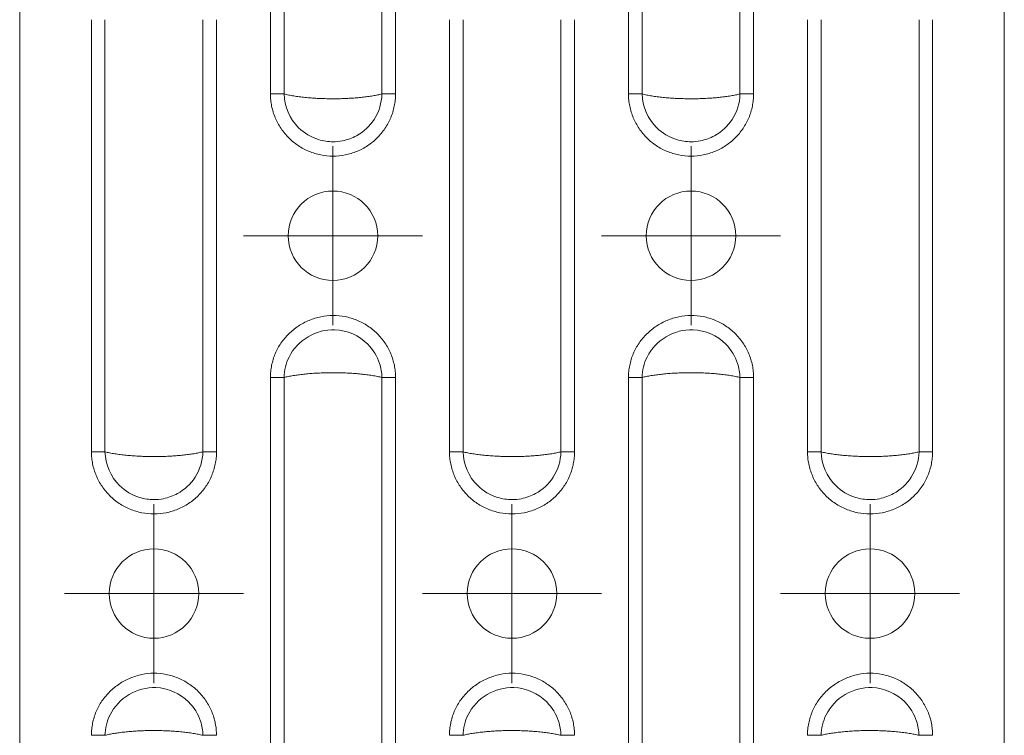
# Model space of a CAD drawing. Header units: millimetres. Extents: x 0 to 210, y 0 to 297.
# Tile 9 of 13: x 54 to 81, y 191 to 211. Entities that reach past the tile are written whole.
import ezdxf

# ---------------------------------------------------------------- set-up
doc = ezdxf.new("R2010")
doc.units = ezdxf.units.MM

# ---------------------------------------------------------------- blocks, each defined once
blk = doc.blocks.new('SW_CENTERMARKSYMBOL_1')
at = {"color": 0, "linetype": 'Continuous', "lineweight": 0}
for p, q in [((0, 1.25), (0, 2.5)), ((0, 0), (0, 1.25)), ((-1.25, 0), (-2.5, 0)), ((0, 0), (-1.25, 0)), ((0, 0), (0, -1.25)), ((0, 0), (1.25, 0)), ((1.25, 0), (2.5, 0)), ((0, -1.25), (0, -2.5))]:
    blk.add_line(p, q, dxfattribs=at)
blk = doc.blocks.new('SW_CENTERMARKSYMBOL_5')
at = {"color": 0, "linetype": 'Continuous', "lineweight": 0}
for p, q in [((0, 1.25), (0, 2.5)), ((0, 0), (0, 1.25)), ((-1.25, 0), (-2.5, 0)), ((0, 0), (-1.25, 0)), ((0, 0), (0, -1.25)), ((0, 0), (1.25, 0)), ((1.25, 0), (2.5, 0)), ((0, -1.25), (0, -2.5))]:
    blk.add_line(p, q, dxfattribs=at)
blk = doc.blocks.new('SW_CENTERMARKSYMBOL_9')
at = {"color": 0, "linetype": 'Continuous', "lineweight": 0}
for p, q in [((0, 1.25), (0, 2.5)), ((0, 0), (0, 1.25)), ((-1.25, 0), (-2.5, 0)), ((0, 0), (-1.25, 0)), ((0, 0), (0, -1.25)), ((0, 0), (1.25, 0)), ((1.25, 0), (2.5, 0)), ((0, -1.25), (0, -2.5))]:
    blk.add_line(p, q, dxfattribs=at)
blk = doc.blocks.new('SW_CENTERMARKSYMBOL_13')
at = {"color": 0, "linetype": 'Continuous', "lineweight": 0}
for p, q in [((0, 1.25), (0, 2.5)), ((0, 0), (0, 1.25)), ((-1.25, 0), (-2.5, 0)), ((0, 0), (-1.25, 0)), ((0, 0), (0, -1.25)), ((0, 0), (1.25, 0)), ((1.25, 0), (2.5, 0)), ((0, -1.25), (0, -2.5))]:
    blk.add_line(p, q, dxfattribs=at)
blk = doc.blocks.new('SW_CENTERMARKSYMBOL_18')
at = {"color": 0, "linetype": 'Continuous', "lineweight": 0}
for p, q in [((0, 1.25), (0, 2.5)), ((0, 0), (0, 1.25)), ((-1.25, 0), (-2.5, 0)), ((0, 0), (-1.25, 0)), ((0, 0), (0, -1.25)), ((0, 0), (1.25, 0)), ((1.25, 0), (2.5, 0)), ((0, -1.25), (0, -2.5))]:
    blk.add_line(p, q, dxfattribs=at)

msp = doc.modelspace()

# ---------------------------------------------------------------- linework, layer by layer
at = {"color": 7, "linetype": 'Continuous', "lineweight": 15}
for p, q in [((53.762, 267.686), (53.762, 130.936)), ((81.262, 267.686), (81.262, 130.936)), ((60.765, 209.148), (60.765, 221.224)), ((61.145, 209.148), (61.145, 221.224)), ((63.88, 221.224), (63.88, 209.148)), ((64.26, 221.224), (64.26, 209.148)), ((70.765, 209.148), (70.765, 221.224)), ((71.145, 209.148), (71.145, 221.224)), ((73.88, 221.224), (73.88, 209.148)), ((74.26, 221.224), (74.26, 209.148)), ((55.765, 199.148), (55.765, 211.224)), ((56.145, 199.148), (56.145, 211.224)), ((58.88, 211.224), (58.88, 199.148)), ((59.26, 211.224), (59.26, 199.148)), ((65.765, 199.148), (65.765, 211.224)), ((66.145, 199.148), (66.145, 211.224)), ((68.88, 211.224), (68.88, 199.148)), ((69.26, 211.224), (69.26, 199.148)), ((75.765, 199.148), (75.765, 211.224)), ((76.145, 199.148), (76.145, 211.224)), ((78.88, 211.224), (78.88, 199.148)), ((79.26, 211.224), (79.26, 199.148)), ((60.765, 189.148), (60.765, 201.224)), ((61.145, 189.148), (61.145, 201.224)), ((63.88, 201.224), (63.88, 189.148)), ((64.26, 201.224), (64.26, 189.148)), ((70.765, 189.148), (70.765, 201.224)), ((71.145, 189.148), (71.145, 201.224)), ((73.88, 201.224), (73.88, 189.148)), ((74.26, 201.224), (74.26, 189.148))]:
    msp.add_line(p, q, dxfattribs=at)
for centre in [(62.512, 205.186), (72.512, 205.186), (57.512, 195.186), (67.512, 195.186), (77.512, 195.186)]:
    msp.add_circle(centre, 1.25, dxfattribs=at)
for points, knots in [([(64.26, 209.148), (64.259, 209.119), (64.258, 209.063), (64.252, 208.978), (64.241, 208.893), (64.221, 208.781), (64.186, 208.643), (64.109, 208.429), (63.974, 208.176), (63.754, 207.913), (63.488, 207.694), (63.184, 207.534), (62.855, 207.434), (62.512, 207.401), (62.17, 207.435), (61.841, 207.534), (61.537, 207.695), (61.271, 207.912), (61.053, 208.177), (60.918, 208.429), (60.84, 208.643), (60.797, 208.809), (60.77, 208.978), (60.767, 209.091), (60.765, 209.148)], [0, 0, 0, 0, 0.015533, 0.031084, 0.046691, 0.062392, 0.093615, 0.124896, 0.187194, 0.249778, 0.312389, 0.374922, 0.437461, 0.50008, 0.562677, 0.625319, 0.687821, 0.750259, 0.812689, 0.875175, 0.906472, 0.937669, 0.968968, 1, 1, 1, 1]), ([(60.765, 209.148), (60.837, 209.148), (60.909, 209.148), (61.039, 209.148), (61.098, 209.148), (61.145, 209.148)], [0, 0, 0, 0, 0.5, 0.5, 1, 1, 1, 1]), ([(61.145, 209.148), (61.166, 209.143), (61.207, 209.132), (61.275, 209.118), (61.344, 209.105), (61.417, 209.092), (61.493, 209.081), (61.571, 209.07), (61.65, 209.06), (61.732, 209.051), (61.816, 209.044), (61.9, 209.037), (61.986, 209.031), (62.073, 209.026), (62.16, 209.021), (62.248, 209.018), (62.336, 209.016), (62.424, 209.014), (62.539, 209.014), (62.679, 209.015), (62.846, 209.02), (63.011, 209.028), (63.173, 209.04), (63.331, 209.055), (63.482, 209.073), (63.626, 209.095), (63.761, 209.119), (63.84, 209.138), (63.88, 209.148)], [0, 0, 0, 0, 0.030784, 0.061385, 0.091803, 0.122043, 0.152106, 0.181996, 0.211714, 0.241263, 0.270646, 0.299866, 0.328925, 0.357827, 0.386573, 0.415168, 0.443614, 0.471914, 0.500071, 0.55336, 0.607169, 0.661517, 0.716425, 0.771912, 0.827995, 0.884692, 0.942022, 1, 1, 1, 1]), ([(63.88, 209.148), (63.874, 208.897), (63.797, 208.648), (63.539, 208.248), (63.369, 208.09), (63.047, 207.913), (62.914, 207.865), (62.688, 207.821), (62.6, 207.813), (62.377, 207.813), (62.24, 207.833), (61.901, 207.937), (61.709, 208.052), (61.304, 208.45), (61.153, 208.796), (61.145, 209.148)], [-1.089053, -1.089053, -1.089053, -1.089053, -0.895746, -0.895746, -0.721498, -0.721498, -0.612592, -0.612592, -0.544526, -0.544526, -0.439244, -0.439244, -0.270793, -0.270793, 0, 0, 0, 0]), ([(63.88, 209.148), (63.927, 209.148), (63.986, 209.148), (64.116, 209.148), (64.188, 209.148), (64.26, 209.148)], [0, 0, 0, 0, 0.5, 0.5, 1, 1, 1, 1]), ([(74.26, 209.148), (74.259, 209.119), (74.258, 209.063), (74.252, 208.978), (74.241, 208.893), (74.221, 208.781), (74.186, 208.643), (74.109, 208.429), (73.974, 208.176), (73.754, 207.913), (73.488, 207.694), (73.184, 207.534), (72.855, 207.434), (72.512, 207.401), (72.17, 207.435), (71.841, 207.534), (71.537, 207.695), (71.271, 207.912), (71.053, 208.177), (70.918, 208.429), (70.84, 208.643), (70.797, 208.809), (70.77, 208.978), (70.767, 209.091), (70.765, 209.148)], [0, 0, 0, 0, 0.015533, 0.031084, 0.046691, 0.062392, 0.093615, 0.124896, 0.187194, 0.249778, 0.312389, 0.374922, 0.437461, 0.50008, 0.562677, 0.625319, 0.687821, 0.750259, 0.812689, 0.875175, 0.906472, 0.937669, 0.968968, 1, 1, 1, 1]), ([(70.765, 209.148), (70.837, 209.148), (70.909, 209.148), (71.039, 209.148), (71.098, 209.148), (71.145, 209.148)], [0, 0, 0, 0, 0.5, 0.5, 1, 1, 1, 1]), ([(71.145, 209.148), (71.166, 209.143), (71.207, 209.132), (71.275, 209.118), (71.344, 209.105), (71.417, 209.092), (71.493, 209.081), (71.571, 209.07), (71.65, 209.06), (71.732, 209.051), (71.816, 209.044), (71.9, 209.037), (71.986, 209.031), (72.073, 209.026), (72.16, 209.021), (72.248, 209.018), (72.336, 209.016), (72.424, 209.014), (72.539, 209.014), (72.679, 209.015), (72.846, 209.02), (73.011, 209.028), (73.173, 209.04), (73.331, 209.055), (73.482, 209.073), (73.626, 209.095), (73.761, 209.119), (73.84, 209.138), (73.88, 209.148)], [0, 0, 0, 0, 0.0307842, 0.0613845, 0.0918034, 0.1220432, 0.1521065, 0.1819958, 0.2117137, 0.2412629, 0.270646, 0.2998659, 0.3289251, 0.3578267, 0.3865734, 0.4151681, 0.4436139, 0.4719137, 0.5000706, 0.5533598, 0.6071687, 0.6615173, 0.7164253, 0.7719117, 0.8279948, 0.8846925, 0.942022, 1, 1, 1, 1]), ([(73.88, 209.148), (73.874, 208.897), (73.797, 208.648), (73.539, 208.248), (73.369, 208.09), (73.047, 207.913), (72.914, 207.865), (72.688, 207.821), (72.6, 207.813), (72.377, 207.813), (72.24, 207.833), (71.901, 207.937), (71.709, 208.052), (71.304, 208.45), (71.153, 208.796), (71.145, 209.148)], [-1.089053, -1.089053, -1.089053, -1.089053, -0.895746, -0.895746, -0.721498, -0.721498, -0.612592, -0.612592, -0.544526, -0.544526, -0.439244, -0.439244, -0.270793, -0.270793, 0, 0, 0, 0]), ([(73.88, 209.148), (73.927, 209.148), (73.986, 209.148), (74.116, 209.148), (74.188, 209.148), (74.26, 209.148)], [0, 0, 0, 0, 0.5, 0.5, 1, 1, 1, 1]), ([(60.765, 201.224), (60.766, 201.253), (60.767, 201.309), (60.773, 201.394), (60.784, 201.479), (60.804, 201.591), (60.839, 201.73), (60.915, 201.942), (61.051, 202.193), (61.273, 202.453), (61.54, 202.669), (61.843, 202.831), (62.171, 202.935), (62.513, 202.972), (62.854, 202.937), (63.183, 202.837), (63.486, 202.677), (63.709, 202.497), (63.863, 202.328), (63.966, 202.191), (64.055, 202.044), (64.129, 201.89), (64.187, 201.729), (64.229, 201.564), (64.255, 201.395), (64.258, 201.281), (64.26, 201.224)], [0, 0, 0, 0, 0.015558, 0.031135, 0.046768, 0.062496, 0.093799, 0.125045, 0.186708, 0.249382, 0.311688, 0.374289, 0.437411, 0.499275, 0.561957, 0.624546, 0.687103, 0.749679, 0.780928, 0.812381, 0.843709, 0.875023, 0.906415, 0.937501, 0.968592, 1, 1, 1, 1]), ([(70.765, 201.224), (70.766, 201.253), (70.767, 201.309), (70.773, 201.394), (70.784, 201.479), (70.804, 201.591), (70.839, 201.73), (70.915, 201.942), (71.051, 202.193), (71.273, 202.453), (71.54, 202.669), (71.843, 202.831), (72.171, 202.935), (72.513, 202.972), (72.854, 202.937), (73.183, 202.837), (73.486, 202.677), (73.709, 202.497), (73.863, 202.328), (73.966, 202.191), (74.055, 202.044), (74.129, 201.89), (74.187, 201.729), (74.229, 201.564), (74.255, 201.395), (74.258, 201.281), (74.26, 201.224)], [0, 0, 0, 0, 0.015558, 0.031135, 0.046768, 0.062496, 0.093799, 0.125045, 0.186708, 0.249382, 0.311688, 0.374289, 0.437411, 0.499275, 0.561957, 0.624546, 0.687103, 0.749679, 0.780928, 0.812381, 0.843709, 0.875023, 0.906415, 0.937501, 0.968592, 1, 1, 1, 1]), ([(61.145, 201.224), (61.149, 201.422), (61.198, 201.62), (61.518, 202.267), (62.041, 202.58), (62.909, 202.544), (63.241, 202.399), (63.632, 202.006), (63.747, 201.82), (63.854, 201.49), (63.877, 201.357), (63.88, 201.224)], [-1.088547, -1.088547, -1.088547, -1.088547, -0.936031, -0.936031, -0.529703, -0.529703, -0.266904, -0.266904, -0.102656, -0.102656, 0, 0, 0, 0]), ([(71.145, 201.224), (71.149, 201.422), (71.198, 201.62), (71.518, 202.267), (72.041, 202.58), (72.909, 202.544), (73.241, 202.399), (73.632, 202.006), (73.747, 201.82), (73.854, 201.49), (73.877, 201.357), (73.88, 201.224)], [-1.088547, -1.088547, -1.088547, -1.088547, -0.936031, -0.936031, -0.529703, -0.529703, -0.266904, -0.266904, -0.102656, -0.102656, 0, 0, 0, 0]), ([(63.88, 201.224), (63.859, 201.229), (63.818, 201.24), (63.75, 201.254), (63.68, 201.267), (63.608, 201.28), (63.532, 201.291), (63.454, 201.302), (63.375, 201.312), (63.293, 201.321), (63.209, 201.328), (63.125, 201.335), (63.039, 201.341), (62.952, 201.346), (62.865, 201.351), (62.777, 201.354), (62.689, 201.356), (62.6, 201.358), (62.486, 201.358), (62.346, 201.357), (62.179, 201.352), (62.014, 201.344), (61.852, 201.332), (61.694, 201.317), (61.543, 201.299), (61.399, 201.277), (61.264, 201.253), (61.185, 201.234), (61.145, 201.224)], [0, 0, 0, 0, 0.030784, 0.061385, 0.091803, 0.122043, 0.152106, 0.181996, 0.211714, 0.241263, 0.270646, 0.299866, 0.328925, 0.357827, 0.386573, 0.415168, 0.443614, 0.471914, 0.500071, 0.55336, 0.607169, 0.661517, 0.716425, 0.771912, 0.827995, 0.884692, 0.942022, 1, 1, 1, 1]), ([(73.88, 201.224), (73.859, 201.229), (73.818, 201.24), (73.75, 201.254), (73.68, 201.267), (73.608, 201.28), (73.532, 201.291), (73.454, 201.302), (73.375, 201.312), (73.293, 201.321), (73.209, 201.328), (73.125, 201.335), (73.039, 201.341), (72.952, 201.346), (72.865, 201.351), (72.777, 201.354), (72.689, 201.356), (72.6, 201.358), (72.486, 201.358), (72.346, 201.357), (72.179, 201.352), (72.014, 201.344), (71.852, 201.332), (71.694, 201.317), (71.543, 201.299), (71.399, 201.277), (71.264, 201.253), (71.185, 201.234), (71.145, 201.224)], [0, 0, 0, 0, 0.030784, 0.061385, 0.091803, 0.122043, 0.152106, 0.181996, 0.211714, 0.241263, 0.270646, 0.299866, 0.328925, 0.357827, 0.386573, 0.415168, 0.443614, 0.471914, 0.500071, 0.55336, 0.607169, 0.661517, 0.716425, 0.771912, 0.827995, 0.884692, 0.942022, 1, 1, 1, 1]), ([(64.26, 201.224), (64.188, 201.224), (64.116, 201.224), (63.986, 201.224), (63.927, 201.224), (63.88, 201.224)], [0, 0, 0, 0, 0.5, 0.5, 1, 1, 1, 1]), ([(74.26, 201.224), (74.188, 201.224), (74.116, 201.224), (73.986, 201.224), (73.927, 201.224), (73.88, 201.224)], [0, 0, 0, 0, 0.5, 0.5, 1, 1, 1, 1]), ([(59.26, 199.148), (59.259, 199.119), (59.258, 199.063), (59.252, 198.978), (59.241, 198.893), (59.221, 198.781), (59.186, 198.643), (59.109, 198.429), (58.974, 198.176), (58.754, 197.913), (58.488, 197.694), (58.184, 197.534), (57.855, 197.434), (57.512, 197.401), (57.17, 197.435), (56.841, 197.534), (56.537, 197.695), (56.271, 197.912), (56.053, 198.177), (55.918, 198.429), (55.84, 198.643), (55.797, 198.809), (55.77, 198.978), (55.767, 199.091), (55.765, 199.148)], [0, 0, 0, 0, 0.015533, 0.031084, 0.046691, 0.062392, 0.093615, 0.124896, 0.187194, 0.249778, 0.312389, 0.374922, 0.437461, 0.50008, 0.562677, 0.625319, 0.687821, 0.750259, 0.812689, 0.875175, 0.906472, 0.937669, 0.968968, 1, 1, 1, 1]), ([(55.765, 199.148), (55.837, 199.148), (55.909, 199.148), (56.039, 199.148), (56.098, 199.148), (56.145, 199.148)], [0, 0, 0, 0, 0.5, 0.5, 1, 1, 1, 1]), ([(56.145, 199.148), (56.166, 199.143), (56.207, 199.132), (56.275, 199.118), (56.344, 199.105), (56.417, 199.092), (56.493, 199.081), (56.571, 199.07), (56.65, 199.06), (56.732, 199.051), (56.816, 199.044), (56.9, 199.037), (56.986, 199.031), (57.073, 199.026), (57.16, 199.021), (57.248, 199.018), (57.336, 199.016), (57.424, 199.014), (57.539, 199.014), (57.679, 199.015), (57.846, 199.02), (58.011, 199.028), (58.173, 199.04), (58.331, 199.055), (58.482, 199.073), (58.626, 199.095), (58.761, 199.119), (58.84, 199.138), (58.88, 199.148)], [0, 0, 0, 0, 0.030784, 0.061385, 0.091803, 0.122043, 0.152106, 0.181996, 0.211714, 0.241263, 0.270646, 0.299866, 0.328925, 0.357827, 0.386573, 0.415168, 0.443614, 0.471914, 0.500071, 0.55336, 0.607169, 0.661517, 0.716425, 0.771912, 0.827995, 0.884692, 0.942022, 1, 1, 1, 1]), ([(58.88, 199.148), (58.874, 198.897), (58.797, 198.648), (58.539, 198.248), (58.369, 198.09), (58.047, 197.913), (57.914, 197.865), (57.688, 197.821), (57.6, 197.813), (57.377, 197.813), (57.24, 197.833), (56.901, 197.937), (56.709, 198.052), (56.304, 198.45), (56.153, 198.796), (56.145, 199.148)], [-1.089053, -1.089053, -1.089053, -1.089053, -0.895746, -0.895746, -0.721498, -0.721498, -0.612592, -0.612592, -0.544526, -0.544526, -0.439244, -0.439244, -0.270793, -0.270793, 0, 0, 0, 0]), ([(58.88, 199.148), (58.927, 199.148), (58.986, 199.148), (59.116, 199.148), (59.188, 199.148), (59.26, 199.148)], [0, 0, 0, 0, 0.5, 0.5, 1, 1, 1, 1]), ([(69.26, 199.148), (69.259, 199.119), (69.258, 199.063), (69.252, 198.978), (69.241, 198.893), (69.221, 198.781), (69.186, 198.643), (69.109, 198.429), (68.974, 198.176), (68.754, 197.913), (68.488, 197.694), (68.184, 197.534), (67.855, 197.434), (67.512, 197.401), (67.17, 197.435), (66.841, 197.534), (66.537, 197.695), (66.271, 197.912), (66.053, 198.177), (65.918, 198.429), (65.84, 198.643), (65.797, 198.809), (65.77, 198.978), (65.767, 199.091), (65.765, 199.148)], [0, 0, 0, 0, 0.015533, 0.031084, 0.046691, 0.062392, 0.093615, 0.124896, 0.187194, 0.249778, 0.312389, 0.374922, 0.437461, 0.50008, 0.562677, 0.625319, 0.687821, 0.750259, 0.812689, 0.875175, 0.906472, 0.937669, 0.968968, 1, 1, 1, 1]), ([(65.765, 199.148), (65.837, 199.148), (65.909, 199.148), (66.039, 199.148), (66.098, 199.148), (66.145, 199.148)], [0, 0, 0, 0, 0.5, 0.5, 1, 1, 1, 1]), ([(66.145, 199.148), (66.166, 199.143), (66.207, 199.132), (66.275, 199.118), (66.344, 199.105), (66.417, 199.092), (66.493, 199.081), (66.571, 199.07), (66.65, 199.06), (66.732, 199.051), (66.816, 199.044), (66.9, 199.037), (66.986, 199.031), (67.073, 199.026), (67.16, 199.021), (67.248, 199.018), (67.336, 199.016), (67.424, 199.014), (67.539, 199.014), (67.679, 199.015), (67.846, 199.02), (68.011, 199.028), (68.173, 199.04), (68.331, 199.055), (68.482, 199.073), (68.626, 199.095), (68.761, 199.119), (68.84, 199.138), (68.88, 199.148)], [0, 0, 0, 0, 0.030784, 0.061385, 0.091803, 0.122043, 0.152106, 0.181996, 0.211714, 0.241263, 0.270646, 0.299866, 0.328925, 0.357827, 0.386573, 0.415168, 0.443614, 0.471914, 0.500071, 0.55336, 0.607169, 0.661517, 0.716425, 0.771912, 0.827995, 0.884692, 0.942022, 1, 1, 1, 1]), ([(68.88, 199.148), (68.874, 198.897), (68.797, 198.648), (68.539, 198.248), (68.369, 198.09), (68.047, 197.913), (67.914, 197.865), (67.688, 197.821), (67.6, 197.813), (67.377, 197.813), (67.24, 197.833), (66.901, 197.937), (66.709, 198.052), (66.304, 198.45), (66.153, 198.796), (66.145, 199.148)], [-1.089053, -1.089053, -1.089053, -1.089053, -0.895746, -0.895746, -0.721498, -0.721498, -0.612592, -0.612592, -0.544526, -0.544526, -0.439244, -0.439244, -0.270793, -0.270793, 0, 0, 0, 0]), ([(68.88, 199.148), (68.927, 199.148), (68.986, 199.148), (69.116, 199.148), (69.188, 199.148), (69.26, 199.148)], [0, 0, 0, 0, 0.5, 0.5, 1, 1, 1, 1]), ([(79.26, 199.148), (79.259, 199.119), (79.258, 199.063), (79.252, 198.978), (79.241, 198.893), (79.221, 198.781), (79.186, 198.643), (79.109, 198.429), (78.974, 198.176), (78.754, 197.913), (78.488, 197.694), (78.184, 197.534), (77.855, 197.434), (77.512, 197.401), (77.17, 197.435), (76.841, 197.534), (76.537, 197.695), (76.271, 197.912), (76.053, 198.177), (75.918, 198.429), (75.84, 198.643), (75.797, 198.809), (75.77, 198.978), (75.767, 199.091), (75.765, 199.148)], [0, 0, 0, 0, 0.015533, 0.031084, 0.046691, 0.062392, 0.093615, 0.124896, 0.187194, 0.249778, 0.312389, 0.374922, 0.437461, 0.50008, 0.562677, 0.625319, 0.687821, 0.750259, 0.812689, 0.875175, 0.906472, 0.937669, 0.968968, 1, 1, 1, 1]), ([(75.765, 199.148), (75.837, 199.148), (75.909, 199.148), (76.039, 199.148), (76.098, 199.148), (76.145, 199.148)], [0, 0, 0, 0, 0.5, 0.5, 1, 1, 1, 1]), ([(76.145, 199.148), (76.166, 199.143), (76.207, 199.132), (76.275, 199.118), (76.344, 199.105), (76.417, 199.092), (76.493, 199.081), (76.571, 199.07), (76.65, 199.06), (76.732, 199.051), (76.816, 199.044), (76.9, 199.037), (76.986, 199.031), (77.073, 199.026), (77.16, 199.021), (77.248, 199.018), (77.336, 199.016), (77.424, 199.014), (77.539, 199.014), (77.679, 199.015), (77.846, 199.02), (78.011, 199.028), (78.173, 199.04), (78.331, 199.055), (78.482, 199.073), (78.626, 199.095), (78.761, 199.119), (78.84, 199.138), (78.88, 199.148)], [0, 0, 0, 0, 0.030784, 0.061385, 0.091803, 0.122043, 0.152106, 0.181996, 0.211714, 0.241263, 0.270646, 0.299866, 0.328925, 0.357827, 0.386573, 0.415168, 0.443614, 0.471914, 0.500071, 0.55336, 0.607169, 0.661517, 0.716425, 0.771912, 0.827995, 0.884692, 0.942022, 1, 1, 1, 1]), ([(78.88, 199.148), (78.874, 198.897), (78.797, 198.648), (78.539, 198.248), (78.369, 198.09), (78.047, 197.913), (77.914, 197.865), (77.688, 197.821), (77.6, 197.813), (77.377, 197.813), (77.24, 197.833), (76.901, 197.937), (76.709, 198.052), (76.304, 198.45), (76.153, 198.796), (76.145, 199.148)], [-1.089053, -1.089053, -1.089053, -1.089053, -0.895746, -0.895746, -0.721498, -0.721498, -0.612592, -0.612592, -0.544526, -0.544526, -0.439244, -0.439244, -0.270793, -0.270793, 0, 0, 0, 0]), ([(78.88, 199.148), (78.927, 199.148), (78.986, 199.148), (79.116, 199.148), (79.188, 199.148), (79.26, 199.148)], [0, 0, 0, 0, 0.5, 0.5, 1, 1, 1, 1]), ([(55.765, 191.224), (55.766, 191.253), (55.767, 191.309), (55.773, 191.394), (55.784, 191.479), (55.804, 191.591), (55.839, 191.73), (55.915, 191.942), (56.051, 192.193), (56.273, 192.453), (56.54, 192.669), (56.843, 192.831), (57.171, 192.935), (57.513, 192.972), (57.854, 192.937), (58.183, 192.837), (58.486, 192.677), (58.709, 192.497), (58.863, 192.328), (58.966, 192.191), (59.055, 192.044), (59.129, 191.89), (59.187, 191.729), (59.229, 191.564), (59.255, 191.395), (59.258, 191.281), (59.26, 191.224)], [0, 0, 0, 0, 0.015558, 0.031135, 0.046768, 0.062496, 0.093799, 0.125045, 0.186708, 0.249382, 0.311688, 0.374289, 0.437411, 0.499275, 0.561957, 0.624546, 0.687103, 0.749679, 0.780928, 0.812381, 0.843709, 0.875023, 0.906415, 0.937501, 0.968592, 1, 1, 1, 1]), ([(65.765, 191.224), (65.766, 191.253), (65.767, 191.309), (65.773, 191.394), (65.784, 191.479), (65.804, 191.591), (65.839, 191.73), (65.915, 191.942), (66.051, 192.193), (66.273, 192.453), (66.54, 192.669), (66.843, 192.831), (67.171, 192.935), (67.513, 192.972), (67.854, 192.937), (68.183, 192.837), (68.486, 192.677), (68.709, 192.497), (68.863, 192.328), (68.966, 192.191), (69.055, 192.044), (69.129, 191.89), (69.187, 191.729), (69.229, 191.564), (69.255, 191.395), (69.258, 191.281), (69.26, 191.224)], [0, 0, 0, 0, 0.015558, 0.031135, 0.046768, 0.062496, 0.093799, 0.125045, 0.186708, 0.249382, 0.311688, 0.374289, 0.437411, 0.499275, 0.561957, 0.624546, 0.687103, 0.749679, 0.780928, 0.812381, 0.843709, 0.875023, 0.906415, 0.937501, 0.968592, 1, 1, 1, 1]), ([(75.765, 191.224), (75.766, 191.253), (75.767, 191.309), (75.773, 191.394), (75.784, 191.479), (75.804, 191.591), (75.839, 191.73), (75.915, 191.942), (76.051, 192.193), (76.273, 192.453), (76.54, 192.669), (76.843, 192.831), (77.171, 192.935), (77.513, 192.972), (77.854, 192.937), (78.183, 192.837), (78.486, 192.677), (78.709, 192.497), (78.863, 192.328), (78.966, 192.191), (79.055, 192.044), (79.129, 191.89), (79.187, 191.729), (79.229, 191.564), (79.255, 191.395), (79.258, 191.281), (79.26, 191.224)], [0, 0, 0, 0, 0.015558, 0.031135, 0.046768, 0.062496, 0.093799, 0.125045, 0.186708, 0.249382, 0.311688, 0.374289, 0.437411, 0.499275, 0.561957, 0.624546, 0.687103, 0.749679, 0.780928, 0.812381, 0.843709, 0.875023, 0.906415, 0.937501, 0.968592, 1, 1, 1, 1]), ([(56.145, 191.224), (56.149, 191.422), (56.198, 191.62), (56.518, 192.267), (57.041, 192.58), (57.909, 192.544), (58.241, 192.399), (58.632, 192.006), (58.747, 191.82), (58.854, 191.49), (58.877, 191.357), (58.88, 191.224)], [-1.088547, -1.088547, -1.088547, -1.088547, -0.936031, -0.936031, -0.529703, -0.529703, -0.266904, -0.266904, -0.102656, -0.102656, 0, 0, 0, 0]), ([(66.145, 191.224), (66.149, 191.422), (66.198, 191.62), (66.518, 192.267), (67.041, 192.58), (67.909, 192.544), (68.241, 192.399), (68.632, 192.006), (68.747, 191.82), (68.854, 191.49), (68.877, 191.357), (68.88, 191.224)], [-1.088547, -1.088547, -1.088547, -1.088547, -0.936031, -0.936031, -0.529703, -0.529703, -0.266904, -0.266904, -0.102656, -0.102656, 0, 0, 0, 0]), ([(76.145, 191.224), (76.149, 191.422), (76.198, 191.62), (76.518, 192.267), (77.041, 192.58), (77.909, 192.544), (78.241, 192.399), (78.632, 192.006), (78.747, 191.82), (78.854, 191.49), (78.877, 191.357), (78.88, 191.224)], [-1.088547, -1.088547, -1.088547, -1.088547, -0.936031, -0.936031, -0.529703, -0.529703, -0.266904, -0.266904, -0.102656, -0.102656, 0, 0, 0, 0]), ([(58.88, 191.224), (58.859, 191.229), (58.818, 191.24), (58.75, 191.254), (58.68, 191.267), (58.608, 191.28), (58.532, 191.291), (58.454, 191.302), (58.375, 191.312), (58.293, 191.321), (58.209, 191.328), (58.125, 191.335), (58.039, 191.341), (57.952, 191.346), (57.865, 191.351), (57.777, 191.354), (57.689, 191.356), (57.6, 191.358), (57.486, 191.358), (57.346, 191.357), (57.179, 191.352), (57.014, 191.344), (56.852, 191.332), (56.694, 191.317), (56.543, 191.299), (56.399, 191.277), (56.264, 191.253), (56.185, 191.234), (56.145, 191.224)], [0, 0, 0, 0, 0.030784, 0.061385, 0.091803, 0.122043, 0.152106, 0.181996, 0.211714, 0.241263, 0.270646, 0.299866, 0.328925, 0.357827, 0.386573, 0.415168, 0.443614, 0.471914, 0.500071, 0.55336, 0.607169, 0.661517, 0.716425, 0.771912, 0.827995, 0.884692, 0.942022, 1, 1, 1, 1]), ([(59.26, 191.224), (59.188, 191.224), (59.116, 191.224), (58.986, 191.224), (58.927, 191.224), (58.88, 191.224)], [0, 0, 0, 0, 0.5, 0.5, 1, 1, 1, 1]), ([(68.88, 191.224), (68.859, 191.229), (68.818, 191.24), (68.75, 191.254), (68.68, 191.267), (68.608, 191.28), (68.532, 191.291), (68.454, 191.302), (68.375, 191.312), (68.293, 191.321), (68.209, 191.328), (68.125, 191.335), (68.039, 191.341), (67.952, 191.346), (67.865, 191.351), (67.777, 191.354), (67.689, 191.356), (67.6, 191.358), (67.486, 191.358), (67.346, 191.357), (67.179, 191.352), (67.014, 191.344), (66.852, 191.332), (66.694, 191.317), (66.543, 191.299), (66.399, 191.277), (66.264, 191.253), (66.185, 191.234), (66.145, 191.224)], [0, 0, 0, 0, 0.030784, 0.061385, 0.091803, 0.122043, 0.152106, 0.181996, 0.211714, 0.241263, 0.270646, 0.299866, 0.328925, 0.357827, 0.386573, 0.415168, 0.443614, 0.471914, 0.500071, 0.55336, 0.607169, 0.661517, 0.716425, 0.771912, 0.827995, 0.884692, 0.942022, 1, 1, 1, 1]), ([(69.26, 191.224), (69.188, 191.224), (69.116, 191.224), (68.986, 191.224), (68.927, 191.224), (68.88, 191.224)], [0, 0, 0, 0, 0.5, 0.5, 1, 1, 1, 1]), ([(78.88, 191.224), (78.859, 191.229), (78.818, 191.24), (78.75, 191.254), (78.68, 191.267), (78.608, 191.28), (78.532, 191.291), (78.454, 191.302), (78.375, 191.312), (78.293, 191.321), (78.209, 191.328), (78.125, 191.335), (78.039, 191.341), (77.952, 191.346), (77.865, 191.351), (77.777, 191.354), (77.689, 191.356), (77.6, 191.358), (77.486, 191.358), (77.346, 191.357), (77.179, 191.352), (77.014, 191.344), (76.852, 191.332), (76.694, 191.317), (76.543, 191.299), (76.399, 191.277), (76.264, 191.253), (76.185, 191.234), (76.145, 191.224)], [0, 0, 0, 0, 0.030784, 0.061385, 0.091803, 0.122043, 0.152106, 0.181996, 0.211714, 0.241263, 0.270646, 0.299866, 0.328925, 0.357827, 0.386573, 0.415168, 0.443614, 0.471914, 0.500071, 0.55336, 0.607169, 0.661517, 0.716425, 0.771912, 0.827995, 0.884692, 0.942022, 1, 1, 1, 1]), ([(79.26, 191.224), (79.188, 191.224), (79.116, 191.224), (78.986, 191.224), (78.927, 191.224), (78.88, 191.224)], [0, 0, 0, 0, 0.5, 0.5, 1, 1, 1, 1])]:
    msp.add_open_spline(points, degree=3, knots=knots, dxfattribs=at)
for points in [[(60.765, 201.224), (60.837, 201.224), (60.981, 201.224), (61.098, 201.224), (61.145, 201.224)], [(70.765, 201.224), (70.837, 201.224), (70.981, 201.224), (71.098, 201.224), (71.145, 201.224)], [(55.765, 191.224), (55.837, 191.224), (55.981, 191.224), (56.098, 191.224), (56.145, 191.224)], [(65.765, 191.224), (65.837, 191.224), (65.981, 191.224), (66.098, 191.224), (66.145, 191.224)], [(75.765, 191.224), (75.837, 191.224), (75.981, 191.224), (76.098, 191.224), (76.145, 191.224)]]:
    msp.add_open_spline(points, degree=3, dxfattribs=at)

# ---------------------------------------------------------------- block references
at = {"color": 7, "linetype": 'Continuous', "lineweight": 0}
for name, p in [('SW_CENTERMARKSYMBOL_18', (62.512, 205.186)), ('SW_CENTERMARKSYMBOL_13', (72.512, 205.186)), ('SW_CENTERMARKSYMBOL_9', (57.512, 195.186)), ('SW_CENTERMARKSYMBOL_5', (67.512, 195.186)), ('SW_CENTERMARKSYMBOL_1', (77.512, 195.186))]:
    msp.add_blockref(name, p, dxfattribs=at)

doc.saveas('drawing.dxf')
